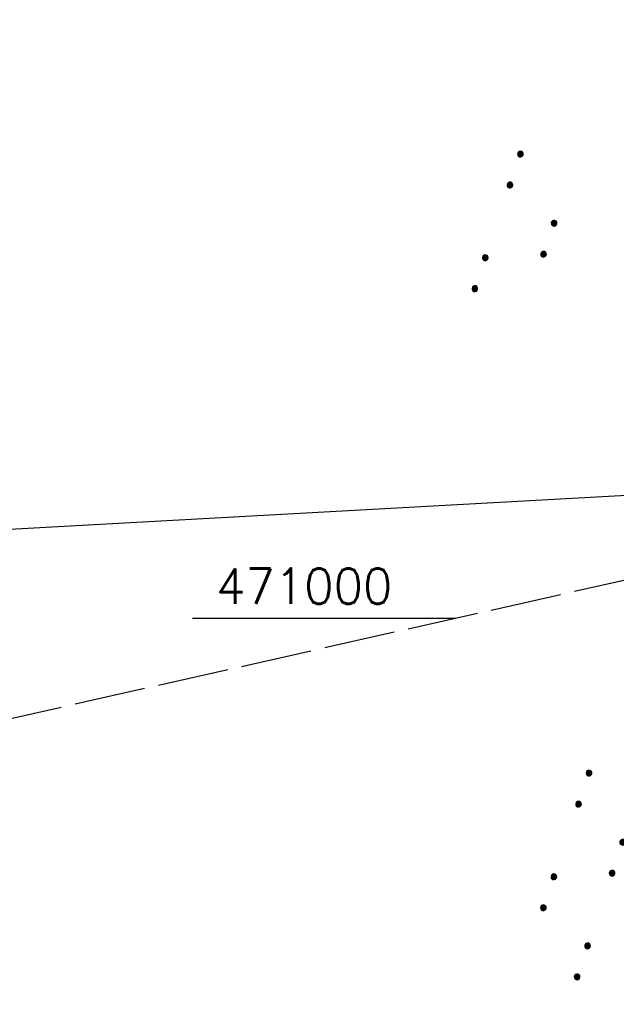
# Model space of a CAD drawing. Extents: x 510526 to 513920, y 467229 to 478797.
# Tile 78 of 256: x 511030 to 511072, y 470973 to 471042. Entities that reach past the tile are written whole.
import ezdxf

# ---------------------------------------------------------------- set-up
doc = ezdxf.new("R2010")
doc.units = 0
doc.header["$LTSCALE"] = 10
doc.header["$MEASUREMENT"] = 0
doc.linetypes.add('LT00', pattern=[0])
doc.linetypes.add('LT14', pattern=[0.6, 0.5, -0.1])
doc.layers.get('0').update_dxf_attribs({"linetype": 'LT00'})
doc.layers.add('-BLATT_95-RAND', color=7, linetype='LT14', plot=False)
for name, color, linetype in [('DFK_KATASTER', 250, 'LT00'), ('DFK_NUTZUNG', 250, 'LT00'), ('V95_RASTER', 250, 'LT00')]:
    doc.layers.add(name, color=color, linetype=linetype)
doc.styles.get("Standard").update_dxf_attribs({"font": 'romans.shx'})

# ---------------------------------------------------------------- blocks, each defined once
blk = doc.blocks.new('SYMB7111')
at = {"color": 0, "linetype": 'ByBlock'}
for p, q in [((-0.12, 0.209164), (-0.12, 0.170836)), ((-0.115, 0.170204), (-0.115, 0.209796)), ((-0.11, 0.209164), (-0.11, 0.170836)), ((0.11, 0.209164), (0.11, 0.170836)), ((0.115, 0.170204), (0.115, 0.209796)), ((0.12, 0.209164), (0.12, 0.170836)), ((-0.13, 0.202919), (-0.13, 0.177081)), ((-0.125, 0.172895), (-0.125, 0.207105)), ((-0.105, 0.172895), (-0.105, 0.207105)), ((-0.1, 0.202919), (-0.1, 0.177081)), ((-0.095, 0.189874), (-0.095, 0.190146)), ((0.1, 0.202919), (0.1, 0.177081)), ((0.105, 0.172895), (0.105, 0.207105)), ((0.125, 0.172895), (0.125, 0.207105)), ((0.13, 0.202919), (0.13, 0.177081)), ((0.135, 0.189874), (0.135, 0.190146)), ((-0.515, -0.177081), (-0.515, -0.202919)), ((-0.51, -0.207105), (-0.51, -0.172895)), ((-0.505, -0.170836), (-0.505, -0.209164)), ((-0.5, -0.209796), (-0.5, -0.170204)), ((-0.495, -0.170836), (-0.495, -0.209164)), ((-0.49, -0.207105), (-0.49, -0.172895)), ((-0.485, -0.177081), (-0.485, -0.202919)), ((-0.48, -0.190126), (-0.48, -0.189854)), ((-0.285, -0.177081), (-0.285, -0.202919)), ((-0.28, -0.207105), (-0.28, -0.172895)), ((-0.275, -0.170836), (-0.275, -0.209164)), ((-0.27, -0.209796), (-0.27, -0.170204)), ((-0.265, -0.170836), (-0.265, -0.209164)), ((-0.26, -0.207105), (-0.26, -0.172895)), ((-0.255, -0.177081), (-0.255, -0.202919)), ((-0.25, -0.190126), (-0.25, -0.189854)), ((0.255, -0.177081), (0.255, -0.202919)), ((0.26, -0.207105), (0.26, -0.172895)), ((0.265, -0.170836), (0.265, -0.209164)), ((0.27, -0.209796), (0.27, -0.170204)), ((0.275, -0.170836), (0.275, -0.209164)), ((0.28, -0.207105), (0.28, -0.172895)), ((0.285, -0.177081), (0.285, -0.202919)), ((0.29, -0.190126), (0.29, -0.189854)), ((0.485, -0.177081), (0.485, -0.202919)), ((0.49, -0.207105), (0.49, -0.172895)), ((0.495, -0.170836), (0.495, -0.209164)), ((0.5, -0.209796), (0.5, -0.170204)), ((0.505, -0.170836), (0.505, -0.209164)), ((0.51, -0.207105), (0.51, -0.172895)), ((0.515, -0.177081), (0.515, -0.202919)), ((0.52, -0.190126), (0.52, -0.189854))]:
    blk.add_line(p, q, dxfattribs=at)
for points in [[(-0.095, 0.19), (-0.096981, 0.198678), (-0.10253, 0.205637), (-0.11055, 0.209499), (-0.11945, 0.209499), (-0.12747, 0.205637), (-0.133019, 0.198678), (-0.135, 0.19), (-0.133019, 0.181322), (-0.12747, 0.174363), (-0.11945, 0.170501), (-0.11055, 0.170501), (-0.10253, 0.174363), (-0.096981, 0.181322), (-0.095, 0.19)], [(0.135, 0.19), (0.133019, 0.198678), (0.12747, 0.205637), (0.11945, 0.209499), (0.11055, 0.209499), (0.10253, 0.205637), (0.096981, 0.198678), (0.095, 0.19), (0.096981, 0.181322), (0.10253, 0.174363), (0.11055, 0.170501), (0.11945, 0.170501), (0.12747, 0.174363), (0.133019, 0.181322), (0.135, 0.19)], [(-0.48, -0.19), (-0.481981, -0.181322), (-0.48753, -0.174363), (-0.49555, -0.170501), (-0.50445, -0.170501), (-0.51247, -0.174363), (-0.518019, -0.181322), (-0.52, -0.19), (-0.518019, -0.198678), (-0.51247, -0.205637), (-0.50445, -0.209499), (-0.49555, -0.209499), (-0.48753, -0.205637), (-0.481981, -0.198678), (-0.48, -0.19)], [(-0.25, -0.19), (-0.251981, -0.181322), (-0.25753, -0.174363), (-0.26555, -0.170501), (-0.27445, -0.170501), (-0.28247, -0.174363), (-0.288019, -0.181322), (-0.29, -0.19), (-0.288019, -0.198678), (-0.28247, -0.205637), (-0.27445, -0.209499), (-0.26555, -0.209499), (-0.25753, -0.205637), (-0.251981, -0.198678), (-0.25, -0.19)], [(0.29, -0.19), (0.288019, -0.181322), (0.28247, -0.174363), (0.27445, -0.170501), (0.26555, -0.170501), (0.25753, -0.174363), (0.251981, -0.181322), (0.25, -0.19), (0.251981, -0.198678), (0.25753, -0.205637), (0.26555, -0.209499), (0.27445, -0.209499), (0.28247, -0.205637), (0.288019, -0.198678), (0.29, -0.19)], [(0.52, -0.19), (0.518019, -0.181322), (0.51247, -0.174363), (0.50445, -0.170501), (0.49555, -0.170501), (0.48753, -0.174363), (0.481981, -0.181322), (0.48, -0.19), (0.481981, -0.198678), (0.48753, -0.205637), (0.49555, -0.209499), (0.50445, -0.209499), (0.51247, -0.205637), (0.518019, -0.198678), (0.52, -0.19)]]:
    blk.add_lwpolyline(points, dxfattribs=at)
blk = doc.blocks.new('SYMB7110')
at = {"color": 0, "linetype": 'ByBlock'}
for p, q in [((-0.515, 0.392919), (-0.515, 0.367081)), ((-0.51, 0.362895), (-0.51, 0.397105)), ((-0.505, 0.399164), (-0.505, 0.360836)), ((-0.5, 0.360204), (-0.5, 0.399796)), ((-0.495, 0.399164), (-0.495, 0.360836)), ((-0.49, 0.362895), (-0.49, 0.397105)), ((-0.485, 0.392919), (-0.485, 0.367081)), ((-0.48, 0.379874), (-0.48, 0.380145)), ((-0.285, 0.392919), (-0.285, 0.367081)), ((-0.28, 0.362895), (-0.28, 0.397105)), ((-0.275, 0.399164), (-0.275, 0.360836)), ((-0.27, 0.360204), (-0.27, 0.399796)), ((-0.265, 0.399164), (-0.265, 0.360836)), ((-0.26, 0.362895), (-0.26, 0.397105)), ((-0.255, 0.392919), (-0.255, 0.367081)), ((-0.25, 0.379874), (-0.25, 0.380146)), ((0.255, 0.392919), (0.255, 0.367081)), ((0.26, 0.362895), (0.26, 0.397105)), ((0.265, 0.399164), (0.265, 0.360836)), ((0.27, 0.360204), (0.27, 0.399796)), ((0.275, 0.399164), (0.275, 0.360836)), ((0.28, 0.362895), (0.28, 0.397105)), ((0.285, 0.392919), (0.285, 0.367081)), ((0.29, 0.379874), (0.29, 0.380145)), ((0.485, 0.392919), (0.485, 0.367081)), ((0.49, 0.362895), (0.49, 0.397105)), ((0.495, 0.399164), (0.495, 0.360836)), ((0.5, 0.360204), (0.5, 0.399796)), ((0.505, 0.399164), (0.505, 0.360836)), ((0.51, 0.362895), (0.51, 0.397105)), ((0.515, 0.392919), (0.515, 0.367081)), ((0.52, 0.379874), (0.52, 0.380146)), ((-0.9, 0.012919), (-0.9, -0.012919)), ((-0.895, -0.017106), (-0.895, 0.017105)), ((-0.89, 0.019164), (-0.89, -0.019164)), ((-0.885, -0.019797), (-0.885, 0.019796)), ((-0.88, 0.019164), (-0.88, -0.019164)), ((-0.875, -0.017106), (-0.875, 0.017105)), ((-0.87, 0.012919), (-0.87, -0.012919)), ((-0.865, -0.000126), (-0.865, 0.000145)), ((-0.67, 0.012919), (-0.67, -0.012919)), ((-0.665, -0.017106), (-0.665, 0.017105)), ((-0.66, 0.019164), (-0.66, -0.019164)), ((-0.655, -0.019797), (-0.655, 0.019796)), ((-0.65, 0.019164), (-0.65, -0.019164)), ((-0.645, -0.017106), (-0.645, 0.017105)), ((-0.64, 0.012919), (-0.64, -0.012919)), ((-0.635, -0.000126), (-0.635, 0.000145)), ((-0.13, 0.012919), (-0.13, -0.012919)), ((-0.125, -0.017105), (-0.125, 0.017105)), ((-0.12, 0.019164), (-0.12, -0.019164)), ((-0.115, -0.019796), (-0.115, 0.019796)), ((-0.11, 0.019164), (-0.11, -0.019164)), ((-0.105, -0.017105), (-0.105, 0.017105)), ((-0.1, 0.012919), (-0.1, -0.012919)), ((-0.095, -0.000126), (-0.095, 0.000146)), ((0.1, 0.012919), (0.1, -0.012919)), ((0.105, -0.017105), (0.105, 0.017105)), ((0.11, 0.019164), (0.11, -0.019164)), ((0.115, -0.019796), (0.115, 0.019796)), ((0.12, 0.019164), (0.12, -0.019164)), ((0.125, -0.017105), (0.125, 0.017105)), ((0.13, 0.012919), (0.13, -0.012919)), ((0.135, -0.000126), (0.135, 0.000146)), ((0.64, 0.012919), (0.64, -0.012919)), ((0.645, -0.017105), (0.645, 0.017105)), ((0.65, 0.019164), (0.65, -0.019164)), ((0.655, -0.019796), (0.655, 0.019796)), ((0.66, 0.019164), (0.66, -0.019164)), ((0.665, -0.017105), (0.665, 0.017105)), ((0.67, 0.012919), (0.67, -0.012919)), ((0.675, -0.000126), (0.675, 0.000146)), ((0.87, 0.012919), (0.87, -0.012919)), ((0.875, -0.017105), (0.875, 0.017105)), ((0.88, 0.019164), (0.88, -0.019164)), ((0.885, -0.019796), (0.885, 0.019796)), ((0.89, 0.019164), (0.89, -0.019164)), ((0.895, -0.017105), (0.895, 0.017105)), ((0.9, 0.012919), (0.9, -0.012919)), ((0.905, -0.000126), (0.905, 0.000146)), ((-0.515, -0.367081), (-0.515, -0.392919)), ((-0.51, -0.397105), (-0.51, -0.362895)), ((-0.505, -0.360836), (-0.505, -0.399164)), ((-0.5, -0.399796), (-0.5, -0.360204)), ((-0.495, -0.360836), (-0.495, -0.399164)), ((-0.49, -0.397106), (-0.49, -0.362895)), ((-0.485, -0.367081), (-0.485, -0.392919)), ((-0.48, -0.380126), (-0.48, -0.379855)), ((-0.285, -0.367081), (-0.285, -0.392919)), ((-0.28, -0.397105), (-0.28, -0.362895)), ((-0.275, -0.360836), (-0.275, -0.399164)), ((-0.27, -0.399796), (-0.27, -0.360204)), ((-0.265, -0.360836), (-0.265, -0.399164)), ((-0.26, -0.397105), (-0.26, -0.362895)), ((-0.255, -0.367081), (-0.255, -0.392919)), ((-0.25, -0.380126), (-0.25, -0.379855)), ((0.255, -0.367081), (0.255, -0.392919)), ((0.26, -0.397105), (0.26, -0.362895)), ((0.265, -0.360836), (0.265, -0.399164)), ((0.27, -0.399796), (0.27, -0.360204)), ((0.275, -0.360836), (0.275, -0.399164)), ((0.28, -0.397105), (0.28, -0.362895)), ((0.285, -0.367081), (0.285, -0.392919)), ((0.29, -0.380126), (0.29, -0.379855)), ((0.485, -0.367081), (0.485, -0.392919)), ((0.49, -0.397105), (0.49, -0.362895)), ((0.495, -0.360836), (0.495, -0.399164)), ((0.5, -0.399796), (0.5, -0.360204)), ((0.505, -0.360836), (0.505, -0.399164)), ((0.51, -0.397105), (0.51, -0.362895)), ((0.515, -0.367081), (0.515, -0.392919)), ((0.52, -0.380126), (0.52, -0.379855))]:
    blk.add_line(p, q, dxfattribs=at)
for points in [[(-0.48, 0.38), (-0.481981, 0.388678), (-0.48753, 0.395637), (-0.49555, 0.399499), (-0.50445, 0.399499), (-0.51247, 0.395637), (-0.518019, 0.388678), (-0.52, 0.38), (-0.518019, 0.371322), (-0.51247, 0.364363), (-0.50445, 0.360501), (-0.49555, 0.360501), (-0.48753, 0.364363), (-0.481981, 0.371322), (-0.48, 0.38)], [(-0.25, 0.38), (-0.251981, 0.388678), (-0.25753, 0.395637), (-0.26555, 0.399499), (-0.27445, 0.399499), (-0.28247, 0.395637), (-0.288019, 0.388678), (-0.29, 0.38), (-0.288019, 0.371322), (-0.28247, 0.364363), (-0.27445, 0.360501), (-0.26555, 0.360501), (-0.25753, 0.364363), (-0.251981, 0.371322), (-0.25, 0.38)], [(0.29, 0.38), (0.288019, 0.388678), (0.28247, 0.395637), (0.27445, 0.399499), (0.26555, 0.399499), (0.25753, 0.395637), (0.251981, 0.388678), (0.25, 0.38), (0.251981, 0.371322), (0.25753, 0.364363), (0.26555, 0.360501), (0.27445, 0.360501), (0.28247, 0.364363), (0.288019, 0.371322), (0.29, 0.38)], [(0.52, 0.38), (0.518019, 0.388678), (0.51247, 0.395637), (0.50445, 0.399499), (0.495549, 0.399499), (0.48753, 0.395637), (0.481981, 0.388678), (0.48, 0.38), (0.481981, 0.371322), (0.48753, 0.364363), (0.495549, 0.360501), (0.50445, 0.360501), (0.51247, 0.364363), (0.518019, 0.371322), (0.52, 0.38)], [(-0.865, 0), (-0.866981, 0.008678), (-0.87253, 0.015637), (-0.88055, 0.019498), (-0.88945, 0.019498), (-0.89747, 0.015637), (-0.903019, 0.008678), (-0.905, 0)], [(-0.905, 0), (-0.903019, -0.008678), (-0.89747, -0.015637), (-0.88945, -0.019499), (-0.88055, -0.019499), (-0.87253, -0.015637), (-0.866981, -0.008678), (-0.865, 0)], [(-0.635, 0), (-0.636981, 0.008678), (-0.64253, 0.015637), (-0.65055, 0.019498), (-0.65945, 0.019498), (-0.66747, 0.015637), (-0.673019, 0.008678), (-0.675, 0)], [(-0.675, 0), (-0.673019, -0.008678), (-0.66747, -0.015637), (-0.65945, -0.019499), (-0.65055, -0.019499), (-0.64253, -0.015637), (-0.636981, -0.008678), (-0.635, 0)], [(-0.095, 0), (-0.096981, 0.008678), (-0.10253, 0.015637), (-0.11055, 0.019499), (-0.11945, 0.019499), (-0.12747, 0.015637), (-0.133019, 0.008678), (-0.135, 0)], [(-0.135, 0), (-0.133019, -0.008678), (-0.12747, -0.015637), (-0.11945, -0.019499), (-0.11055, -0.019499), (-0.10253, -0.015637), (-0.096981, -0.008678), (-0.095, 0)], [(0.135, 0), (0.133019, 0.008678), (0.12747, 0.015637), (0.11945, 0.019499), (0.11055, 0.019499), (0.10253, 0.015637), (0.096981, 0.008678), (0.095, 0)], [(0.095, 0), (0.096981, -0.008678), (0.10253, -0.015637), (0.11055, -0.019499), (0.11945, -0.019499), (0.12747, -0.015637), (0.133019, -0.008678), (0.135, 0)], [(0.675, 0), (0.673019, 0.008678), (0.66747, 0.015637), (0.65945, 0.019499), (0.65055, 0.019499), (0.64253, 0.015637), (0.636981, 0.008678), (0.635, 0)], [(0.635, 0), (0.636981, -0.008678), (0.64253, -0.015637), (0.65055, -0.019499), (0.65945, -0.019499), (0.66747, -0.015637), (0.673019, -0.008678), (0.675, 0)], [(0.905, 0), (0.903019, 0.008678), (0.89747, 0.015637), (0.88945, 0.019499), (0.88055, 0.019499), (0.87253, 0.015637), (0.866981, 0.008678), (0.865, 0)], [(0.865, 0), (0.866981, -0.008678), (0.87253, -0.015637), (0.88055, -0.019499), (0.88945, -0.019499), (0.89747, -0.015637), (0.903019, -0.008678), (0.905, 0)], [(-0.48, -0.38), (-0.481981, -0.371322), (-0.48753, -0.364363), (-0.49555, -0.360501), (-0.50445, -0.360501), (-0.51247, -0.364363), (-0.518019, -0.371322), (-0.52, -0.38), (-0.518019, -0.388678), (-0.51247, -0.395637), (-0.50445, -0.399499), (-0.49555, -0.399499), (-0.48753, -0.395637), (-0.481981, -0.388678), (-0.48, -0.38)], [(-0.25, -0.38), (-0.251981, -0.371322), (-0.25753, -0.364363), (-0.26555, -0.360501), (-0.27445, -0.360501), (-0.28247, -0.364363), (-0.288019, -0.371322), (-0.29, -0.38), (-0.288019, -0.388678), (-0.28247, -0.395637), (-0.27445, -0.399499), (-0.26555, -0.399499), (-0.25753, -0.395637), (-0.251981, -0.388678), (-0.25, -0.38)], [(0.29, -0.38), (0.288019, -0.371322), (0.28247, -0.364363), (0.27445, -0.360501), (0.26555, -0.360501), (0.25753, -0.364363), (0.251981, -0.371322), (0.25, -0.38), (0.251981, -0.388678), (0.25753, -0.395637), (0.26555, -0.399499), (0.27445, -0.399499), (0.28247, -0.395637), (0.288019, -0.388678), (0.29, -0.38)], [(0.52, -0.38), (0.518019, -0.371322), (0.51247, -0.364363), (0.50445, -0.360501), (0.495549, -0.360501), (0.48753, -0.364363), (0.481981, -0.371322), (0.48, -0.38), (0.481981, -0.388678), (0.48753, -0.395637), (0.495549, -0.399499), (0.50445, -0.399499), (0.51247, -0.395637), (0.518019, -0.388678), (0.52, -0.38)]]:
    blk.add_lwpolyline(points, dxfattribs=at)

msp = doc.modelspace()

# ---------------------------------------------------------------- linework, layer by layer
at = {"layer": '-BLATT_95-RAND'}
msp.add_lwpolyline([(510736.685, 471875.134), (510940.325, 470972.828), (511220.283, 471036.012), (511016.644, 471938.317), (510736.685, 471875.134)], dxfattribs=at)
at = {"layer": 'DFK_KATASTER'}
msp.add_line((510965.999, 471002.781), (511080.361, 471009.069), dxfattribs=at)
at = {"layer": 'V95_RASTER'}
msp.add_line((511042.221, 471000), (511060.721, 471000), dxfattribs=at)

# ---------------------------------------------------------------- block references
at = {"layer": 'DFK_NUTZUNG', "yscale": 10, "zscale": 10, "rotation": 251.28826}
for name, p, xscale in [('SYMB7111', (511065.485, 471027.309), 9.999999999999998), ('SYMB7110', (511072.108, 470983.139), 10)]:
    msp.add_blockref(name, p, dxfattribs=dict(at, xscale=xscale))

# ---------------------------------------------------------------- texts
at = {"layer": 'V95_RASTER', "width": 0.965}
msp.add_text(' 471000', height=2.5, rotation=359.99982, dxfattribs=at).set_placement((511042.221, 471001))

doc.saveas('drawing.dxf')
